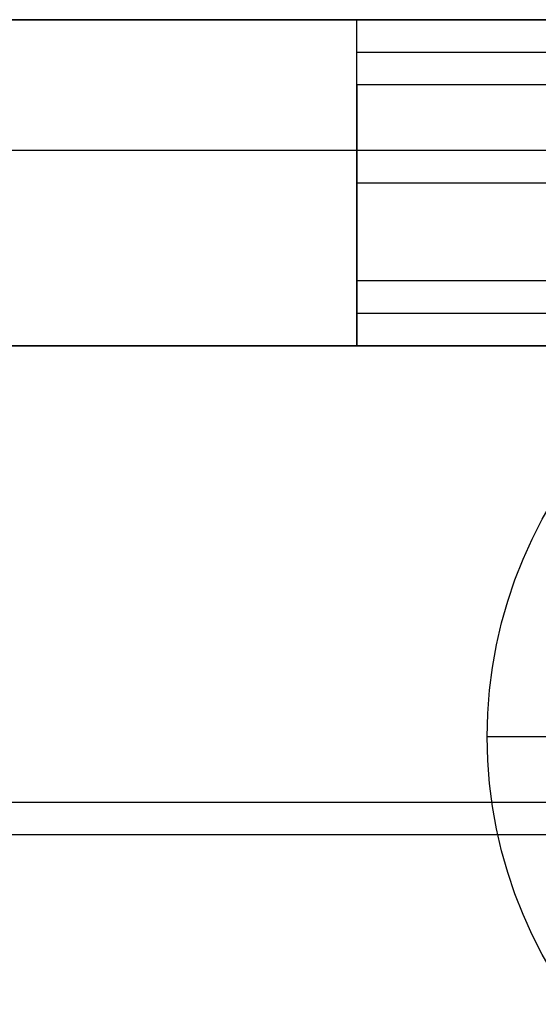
# Model space of a CAD drawing. Header units: millimetres. Extents: x -645 to 645, y -195 to 195.
# Tile 19 of 87: x -437.09 to -433.11, y -47.05 to -39.5. Entities that reach past the tile are written whole.
import ezdxf

# ---------------------------------------------------------------- set-up
doc = ezdxf.new("R2010")
doc.units = ezdxf.units.MM
doc.header["$MEASUREMENT"] = 0
doc.layers.add('Predefinito', color=7, linetype='Continuous', true_color=0x000000)

# ---------------------------------------------------------------- blocks, each defined once
blk = doc.blocks.new('156000095064')
at = {"layer": 'Predefinito'}
for p, q in [((-42, -451, 0.25), (-42, 451, 0.25)), ((-40.5, -451, 3), (-40.5, 451, 3)), ((-45.5, -438.5505, -2), (-45.5, -433, -2))]:
    blk.add_line(p, q, dxfattribs=at)
for points in [[(-42, -451, 3), (-42, 0, 3), (-42, 451, 3)], [(-42, -433, -2), (-42, -442, -2), (-42, -451, -2)]]:
    blk.add_open_spline(points, degree=2, dxfattribs=at)
blk = doc.blocks.new('156000096064')
at = {"layer": 'Predefinito'}
for p, q in [((-42, -434.5, -1.4992), (-42, 434.5, -1.4992)), ((-41.75, -434.5, 1.75), (-41.75, 434.5, 1.75)), ((-40.75, -434.5, 2), (-40.75, 434.5, 2)), ((-39.75, -434.5, 1.75), (-39.75, 434.5, 1.75)), ((-39.5, -434.5, -2.75), (-39.5, 434.5, -2.75)), ((-45.75, -450.5, -4.4984), (-45.75, -431.5811, -4.4984)), ((-45, -431.75, -5.25), (-45, -433.5, -7)), ((-42, -434.5, -1.2492), (-39.5, -434.5, -1.2492)), ((-40.75, -434.5, -4.4984), (-40.75, -434.5, 2))]:
    blk.add_line(p, q, dxfattribs=at)
blk.add_arc((-45, -430, -7), 3.5, 180, 0, dxfattribs=at)
for points in [[(-39.5, 450.5, -7), (-39.5, 0, -7), (-39.5, -450.5, -7)], [(-42, -434.5, 1.5), (-42, 0, 1.5), (-42, 434.5, 1.5)], [(-42, -434.5, -4.4984), (-42, 0, -4.4984), (-42, 434.5, -4.4984)], [(-41.5, -434.5, 2), (-41.5, 0, 2), (-41.5, 434.5, 2)], [(-40, 434.5, 2), (-40, 0, 2), (-40, -434.5, 2)], [(-39.5, -434.5, 1.5), (-39.5, 0, 1.5), (-39.5, 434.5, 1.5)], [(-41.5, -434.5, 2), (-41.75, -434.5, 1.75), (-42, -434.5, 1.5)], [(-42, -434.5, 1.5), (-42, -434.5, -1.4992), (-42, -434.5, -4.4984)], [(-42, -434.5, -4.4984), (-40.75, -434.5, -4.4984), (-39.5, -434.5, -4.4984)], [(-40, -434.5, 2), (-40.75, -434.5, 2), (-41.5, -434.5, 2)], [(-40, -434.5, 2), (-39.75, -434.5, 1.75), (-39.5, -434.5, 1.5)], [(-39.5, -434.5, -4.4984), (-39.5, -434.5, -1.4992), (-39.5, -434.5, 1.5)], [(-39.5, -450.5, -4.4984), (-39.5, -442.5, -4.4984), (-39.5, -434.5, -4.4984)]]:
    blk.add_open_spline(points, degree=2, dxfattribs=at)
blk = doc.blocks.new('Assem1')
at = {"layer": 'Predefinito', "extrusion": (-2.22045e-16, 1.06532e-15, -1), "rotation": 90.00000000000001}
blk.add_blockref('156000095064', (0, 0, 601), dxfattribs=at)
at = {"layer": 'Predefinito', "extrusion": (-2.22045e-16, 1.06909e-15, -1), "rotation": 90.00000000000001}
blk.add_blockref('156000096064', (0, 0, 602), dxfattribs=at)

msp = doc.modelspace()

# ---------------------------------------------------------------- block references
at = {"layer": 'Predefinito'}
msp.add_blockref('Assem1', (0, 0), dxfattribs=at)

doc.saveas('drawing.dxf')
